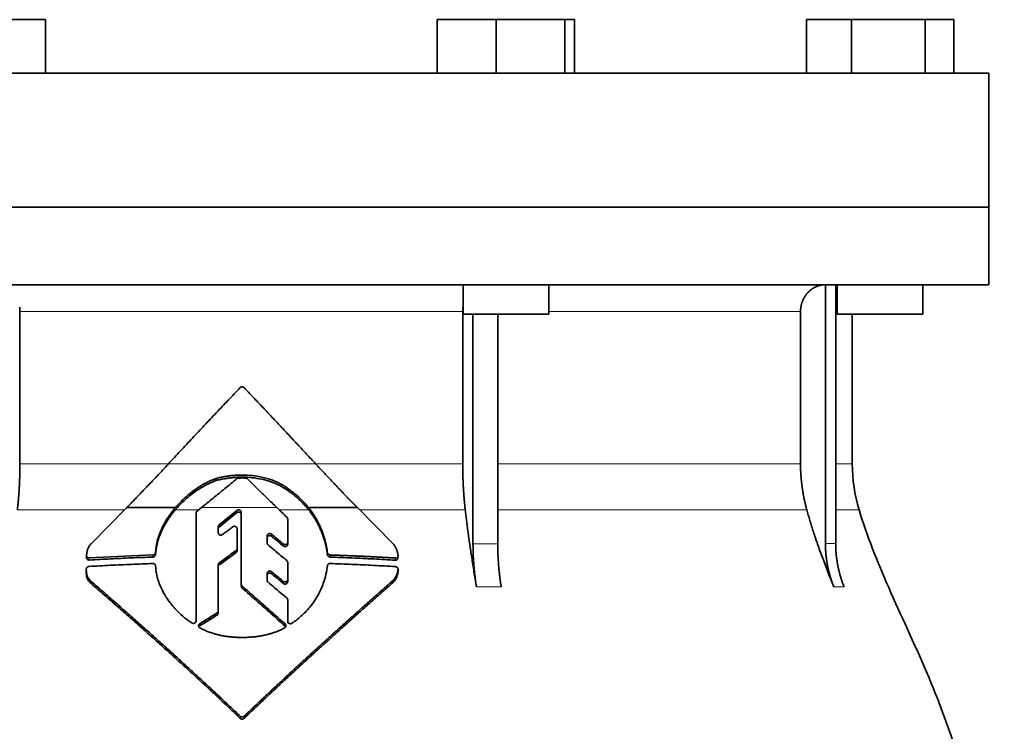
# Model space of a CAD drawing. Header units: millimetres. Extents: x 418 to 1293, y -1211 to 1672.
# Tile 26 of 26: x 1018 to 1202, y 1038 to 1171. Entities that reach past the tile are written whole.
import ezdxf

# ---------------------------------------------------------------- set-up
doc = ezdxf.new("R2010")
doc.units = ezdxf.units.MM
doc.layers.add('VSI344-454_FLANG', color=7, linetype='Continuous')
doc.layers.add('VSI344-454_TESTA', color=7, linetype='Continuous')

# ---------------------------------------------------------------- blocks, each defined once
blk = doc.blocks.new('SE3')
at = {"layer": 'VSI344-454_FLANG', "color": 7, "linetype": 'Continuous', "lineweight": 35}
for p, q in [((1011.9, 1171.27), (1022.89, 1171.27)), ((1022.89, 1171.27), (1022.89, 1161.27)), ((1096.02, 1171.27), (1096.02, 1161.27)), ((1096.02, 1171.27), (1107.01, 1171.27)), ((1107.01, 1171.27), (1107.01, 1161.27)), ((1107.01, 1171.27), (1119.81, 1171.27)), ((1119.81, 1171.27), (1119.81, 1161.27)), ((1119.81, 1171.27), (1121.62, 1171.27)), ((1121.62, 1171.27), (1121.62, 1161.27)), ((1164.9, 1171.27), (1164.9, 1161.27)), ((1164.9, 1171.27), (1173.33, 1171.27)), ((1173.33, 1171.27), (1173.33, 1161.27)), ((1173.33, 1171.27), (1187.07, 1171.27)), ((1187.07, 1171.27), (1187.07, 1161.27)), ((1187.07, 1171.27), (1192.37, 1171.27)), ((1192.37, 1171.27), (1192.37, 1161.27)), ((916.95, 1161.27), (1198.9, 1161.27)), ((1198.9, 1161.27), (1198.9, 1136.27)), ((1198.9, 1136.27), (916.95, 1136.27))]:
    blk.add_line(p, q, dxfattribs=at)
at = {"layer": 'VSI344-454_TESTA', "color": 7, "linetype": 'Continuous', "lineweight": 35}
for p, q in [((916.95, 1136.27), (1198.9, 1136.27)), ((1198.9, 1121.77), (1198.9, 1136.27)), ((1198.9, 1121.77), (916.95, 1121.77)), ((1100.82, 1121.77), (1100.82, 1116.27)), ((1116.82, 1116.27), (1116.82, 1121.77)), ((1168.44, 1121.77), (1168.44, 1073.42)), ((1170.35, 1121.77), (1170.35, 1073.42)), ((1170.63, 1121.77), (1170.63, 1116.27)), ((1186.63, 1116.27), (1186.63, 1121.77)), ((1018.15, 1116.77), (1018.15, 1088.33)), ((1100.76, 1116.77), (1100.76, 1088.33)), ((1100.82, 1116.27), (1116.82, 1116.27)), ((1102.68, 1116.27), (1102.68, 1073.42)), ((1107.3, 1116.27), (1107.3, 1073.42)), ((1163.79, 1116.77), (1163.79, 1088.33)), ((1170.63, 1116.27), (1186.63, 1116.27)), ((1173.45, 1088.33), (1173.45, 1116.27)), ((1054.76, 1085.21), (1054.76, 1085.61)), ((1068.22, 1083.28), (1068.22, 1083.67)), ((1031.42, 1073.42), (1038.07, 1080.15)), ((1038.07, 1080.15), (1047.16, 1080.15)), ((1051.02, 1058.99), (1051.02, 1079.12)), ((1051.2, 1079.5), (1052.01, 1080.15)), ((1058.63, 1079.61), (1055.32, 1076.92)), ((1055.32, 1076.53), (1058.63, 1079.22)), ((1059.45, 1065.86), (1059.45, 1079.25)), ((1071.99, 1080.15), (1081.11, 1080.15)), ((1081.11, 1080.15), (1087.78, 1073.39)), ((1055.15, 1076.56), (1055.15, 1075.49)), ((1068.11, 1078.01), (1068.11, 1073.72)), ((1058.67, 1076.19), (1058.67, 1072.51)), ((1064.27, 1074.85), (1064.27, 1073.53)), ((1068.11, 1073.72), (1068.11, 1073.33)), ((1030.57, 1071.2), (1030.57, 1070.8)), ((1042.97, 1071.31), (1031.07, 1070.77)), ((1043.5, 1072.2), (1043.47, 1071.77)), ((1043.47, 1071.38), (1043.5, 1071.81)), ((1043.47, 1071.77), (1043.47, 1071.38)), ((1043.5, 1071.81), (1043.5, 1072.2)), ((1058.67, 1072.51), (1058.67, 1072.12)), ((1075.53, 1071.74), (1075.53, 1071.34)), ((1043.47, 1069.28), (1043.5, 1068.86)), ((1055.15, 1069.46), (1055.15, 1060.87)), ((1068.11, 1069.92), (1068.11, 1066.72)), ((1030.53, 1068.67), (1030.53, 1068.26)), ((1064.27, 1067.86), (1064.27, 1066.57)), ((1088.69, 1068.25), (1088.69, 1068.66)), ((1031.45, 1065.97), (1031.45, 1066.37)), ((1059.45, 1065.86), (1059.45, 1065.46)), ((1068.11, 1066.72), (1068.11, 1066.32)), ((1087.78, 1066.17), (1087.78, 1066.57)), ((1068.11, 1062.94), (1068.11, 1058.94)), ((1068.11, 1062.94), (1068.11, 1062.55)), ((1068.11, 1058.94), (1068.11, 1062.55)), ((1055.15, 1060.87), (1055.15, 1060.47)), ((1068.11, 1058.55), (1068.11, 1058.94))]:
    blk.add_line(p, q, dxfattribs=at)
at = {"layer": 'VSI344-454_TESTA', "color": 4, "linetype": 'Continuous', "lineweight": 9}
for p, q in [((1100.76, 1116.77), (1018.15, 1116.77)), ((1163.79, 1116.77), (1116.82, 1116.77)), ((1170.37, 1116.77), (1170.63, 1116.77)), ((1018.15, 1088.33), (1045.82, 1088.33)), ((1045.87, 1088.33), (1073.31, 1088.33)), ((1100.76, 1088.33), (1073.51, 1088.33)), ((1163.79, 1088.33), (1107.31, 1088.33)), ((1173.45, 1088.33), (1170.38, 1088.33)), ((1017.67, 1079.72), (1037.64, 1079.72)), ((1047.12, 1079.72), (1051.48, 1079.72)), ((1066.09, 1080.15), (1052.01, 1080.15)), ((1058.63, 1079.22), (1058.63, 1079.61)), ((1066.54, 1079.72), (1072.02, 1079.72)), ((1081.53, 1079.72), (1101.24, 1079.72)), ((1107.33, 1079.72), (1164.96, 1079.72)), ((1170.38, 1079.72), (1174.72, 1079.72)), ((1055.32, 1076.53), (1055.32, 1076.92)), ((1065.1, 1074.81), (1065.1, 1075.2)), ((1067.28, 1073.38), (1067.28, 1072.99)), ((1102.68, 1073.42), (1107.3, 1073.42)), ((1042.97, 1071.31), (1042.97, 1070.92)), ((1058.48, 1072.14), (1058.48, 1071.75)), ((1076.02, 1071.31), (1076.02, 1070.91)), ((1031.07, 1070.77), (1031.07, 1070.37)), ((1055.34, 1069.44), (1055.34, 1069.83)), ((1088.19, 1070.74), (1088.19, 1070.34)), ((1065.1, 1067.81), (1065.1, 1068.2)), ((1088.69, 1068.61), (1088.69, 1068.2)), ((1059.61, 1065.52), (1059.61, 1065.13)), ((1067.28, 1066.38), (1067.28, 1065.99)), ((1103.33, 1065.36), (1107.95, 1065.36)), ((1170, 1065.36), (1171.92, 1065.36)), ((1054.92, 1060.48), (1054.92, 1060.09)), ((1051.71, 1058.08), (1051.71, 1058.47)), ((1067.61, 1058.03), (1067.61, 1058.43)), ((1059.25, 1041.19), (1059.25, 1040.8)), ((1059.97, 1041.19), (1059.97, 1040.8))]:
    blk.add_line(p, q, dxfattribs=at)
at = {"layer": 'VSI344-454_TESTA', "color": 7, "linetype": 'Continuous', "lineweight": 35}
blk.add_arc((1203.45, 1088.33), 30, 180, 196.6836, dxfattribs=at)
for points, degree, knots in [([(1168.43, 1121.77), (1167.9, 1121.77), (1167.39, 1121.64), (1166.93, 1121.53), (1166.49, 1121.31), (1165.95, 1121.04), (1165.49, 1120.64), (1165.27, 1120.44), (1165.07, 1120.22), (1164.77, 1119.88), (1164.54, 1119.48), (1164.29, 1119.08), (1164.13, 1118.63), (1163.79, 1117.73), (1163.79, 1116.77)], 2, [0, 0, 0, 0.125, 0.125, 0.25, 0.25, 0.416667, 0.416667, 0.5, 0.5, 0.625, 0.625, 0.75, 0.75, 1, 1, 1]), ([(1045.87, 1088.33), (1046.24, 1088.73), (1046.98, 1089.53), (1048.1, 1090.73), (1049.21, 1091.92), (1050.32, 1093.12), (1051.44, 1094.31), (1052.55, 1095.49), (1053.67, 1096.68), (1054.78, 1097.86), (1055.9, 1099.04), (1057.02, 1100.22), (1058.14, 1101.39), (1058.88, 1102.17), (1059.25, 1102.56)], 3, [0, 0, 0, 0, 0.083932, 0.167742, 0.251436, 0.335015, 0.418484, 0.501846, 0.585106, 0.668267, 0.751334, 0.834309, 0.917196, 1, 1, 1, 1]), ([(1059.97, 1102.56), (1059.95, 1102.58), (1059.92, 1102.61), (1059.86, 1102.65), (1059.8, 1102.68), (1059.74, 1102.7), (1059.68, 1102.71), (1059.57, 1102.72), (1059.41, 1102.69), (1059.31, 1102.6), (1059.25, 1102.56)], 3, [0, 0, 0, 0, 0.086928, 0.170567, 0.252477, 0.334316, 0.417747, 0.50434, 0.751875, 1, 1, 1, 1]), ([(1017.67, 1079.72), (1017.91, 1081.81), (1018.03, 1083.98), (1018.15, 1086.15), (1018.15, 1088.33)], 2, [0, 0, 0, 0.5, 0.5, 1, 1, 1]), ([(1038.07, 1080.15), (1038.26, 1080.34), (1038.63, 1080.72), (1039.19, 1081.29), (1039.75, 1081.87), (1040.31, 1082.45), (1040.87, 1083.03), (1041.42, 1083.61), (1041.98, 1084.19), (1042.54, 1084.78), (1043.1, 1085.36), (1043.65, 1085.95), (1044.21, 1086.54), (1044.76, 1087.14), (1045.32, 1087.73), (1045.69, 1088.13), (1045.87, 1088.33)], 3, [0, 0, 0, 0, 0.070866, 0.141776, 0.212742, 0.283772, 0.354879, 0.426073, 0.497363, 0.568762, 0.640279, 0.711924, 0.783709, 0.855643, 0.927737, 1, 1, 1, 1]), ([(1073.31, 1088.33), (1075.24, 1086.24), (1077.21, 1084.17), (1078.26, 1083.07), (1079.31, 1081.99), (1080.21, 1081.06), (1081.11, 1080.15)], 2, [0, 0, 0, 0.5, 0.5, 0.75, 0.75, 1, 1, 1]), ([(1100.76, 1088.33), (1100.76, 1086.15), (1100.88, 1083.98), (1101, 1081.81), (1101.24, 1079.72)], 2, [0, 0, 0, 0.5, 0.5, 1, 1, 1]), ([(1163.79, 1088.33), (1163.79, 1086.15), (1164.09, 1083.98), (1164.38, 1081.81), (1164.96, 1079.72)], 2, [0, 0, 0, 0.5, 0.5, 1, 1, 1]), ([(1068.22, 1083.67), (1068.13, 1083.73), (1067.96, 1083.86), (1067.7, 1084.03), (1067.45, 1084.19), (1067.22, 1084.33), (1067, 1084.45), (1066.79, 1084.57), (1066.6, 1084.67), (1066.42, 1084.76), (1066.26, 1084.84), (1066.11, 1084.91), (1065.98, 1084.97), (1065.86, 1085.02), (1065.76, 1085.06), (1065.34, 1085.24), (1064.58, 1085.51), (1063.49, 1085.81), (1062.17, 1086.07), (1060.58, 1086.24), (1059.09, 1086.24), (1057.96, 1086.16), (1057.17, 1086.08), (1056.38, 1085.96), (1055.57, 1085.81), (1055.03, 1085.68), (1054.76, 1085.61)], 3, [0, 0, 0, 0, 0.023408, 0.045495, 0.066267, 0.08573, 0.103886, 0.120734, 0.136272, 0.150498, 0.163408, 0.175, 0.185269, 0.194211, 0.201824, 0.208105, 0.293106, 0.373501, 0.449142, 0.581205, 0.713645, 0.768118, 0.824122, 0.881537, 0.94022, 1, 1, 1, 1]), ([(1054.76, 1085.21), (1054.89, 1085.25), (1055.16, 1085.32), (1055.57, 1085.41), (1055.97, 1085.49), (1056.37, 1085.56), (1056.77, 1085.62), (1057.16, 1085.68), (1057.55, 1085.73), (1057.93, 1085.76), (1058.32, 1085.79), (1059.19, 1085.85), (1060.56, 1085.85), (1062.34, 1085.66), (1064.06, 1085.29), (1065.21, 1084.9), (1065.94, 1084.59), (1066.25, 1084.45), (1066.64, 1084.26), (1067.11, 1084), (1067.65, 1083.68), (1068.02, 1083.42), (1068.22, 1083.28)], 3, [0, 0, 0, 0, 0.029757, 0.05927, 0.088516, 0.117473, 0.146121, 0.174442, 0.202419, 0.230037, 0.257282, 0.284141, 0.417137, 0.549667, 0.665704, 0.792387, 0.80977, 0.834087, 0.865297, 0.903358, 0.94825, 1, 1, 1, 1]), ([(1047.12, 1079.72), (1047.2, 1079.81), (1047.36, 1079.99), (1047.6, 1080.27), (1047.86, 1080.54), (1048.13, 1080.82), (1048.41, 1081.1), (1048.87, 1081.55), (1049.57, 1082.17), (1050.34, 1082.78), (1051.02, 1083.27), (1051.55, 1083.62), (1052.11, 1083.96), (1052.65, 1084.27), (1053.18, 1084.55), (1053.74, 1084.81), (1054.26, 1085.03), (1054.6, 1085.16), (1054.76, 1085.21)], 3, [0, 0, 0, 0, 0.037855, 0.076773, 0.116748, 0.157769, 0.199823, 0.242894, 0.35986, 0.496772, 0.548405, 0.624866, 0.698333, 0.752768, 0.822415, 0.886767, 0.945925, 1, 1, 1, 1]), ([(1054.76, 1085.61), (1054.65, 1085.57), (1054.44, 1085.49), (1054.1, 1085.36), (1053.75, 1085.21), (1053.39, 1085.04), (1053.01, 1084.85), (1052.6, 1084.63), (1052.12, 1084.36), (1051.57, 1084.03), (1051.04, 1083.67), (1050.36, 1083.18), (1049.6, 1082.58), (1048.8, 1081.87), (1048.16, 1081.25), (1047.64, 1080.7), (1047.31, 1080.33), (1047.16, 1080.15)], 3, [0, 0, 0, 0, 0.035469, 0.073247, 0.113368, 0.155868, 0.200777, 0.248126, 0.301729, 0.376079, 0.45126, 0.504147, 0.640653, 0.757772, 0.842597, 0.92337, 1, 1, 1, 1]), ([(1060.6, 1085.54), (1060.59, 1085.55), (1060.55, 1085.58), (1060.5, 1085.62), (1060.43, 1085.65), (1060.35, 1085.68), (1060.28, 1085.68), (1060.25, 1085.68)], 3, [0, 0, 0, 0, 0.168351, 0.334942, 0.502689, 0.751512, 1, 1, 1, 1]), ([(1071.99, 1080.15), (1071.91, 1080.25), (1071.75, 1080.45), (1071.49, 1080.76), (1071.21, 1081.06), (1070.92, 1081.37), (1070.61, 1081.68), (1070.26, 1082.02), (1069.85, 1082.4), (1069.36, 1082.81), (1068.81, 1083.24), (1068.42, 1083.52), (1068.22, 1083.67)], 3, [0, 0, 0, 0, 0.075287, 0.152725, 0.232371, 0.314287, 0.398538, 0.485197, 0.598878, 0.722311, 0.855869, 1, 1, 1, 1]), ([(1068.22, 1083.28), (1068.34, 1083.19), (1068.57, 1083.03), (1068.91, 1082.77), (1069.23, 1082.53), (1069.52, 1082.28), (1069.8, 1082.04), (1070.06, 1081.81), (1070.4, 1081.5), (1070.79, 1081.12), (1071.24, 1080.65), (1071.65, 1080.18), (1071.9, 1079.87), (1072.02, 1079.72)], 3, [0, 0, 0, 0, 0.08388, 0.164148, 0.240901, 0.314226, 0.384201, 0.450897, 0.514375, 0.643667, 0.767551, 0.88626, 1, 1, 1, 1]), ([(1047.16, 1080.15), (1047.06, 1080.04), (1046.87, 1079.81), (1046.6, 1079.47), (1046.34, 1079.13), (1046.09, 1078.78), (1045.86, 1078.44), (1045.63, 1078.1), (1045.42, 1077.76), (1045.22, 1077.42), (1045.04, 1077.08), (1044.86, 1076.75), (1044.65, 1076.33), (1044.42, 1075.82), (1044.18, 1075.22), (1043.97, 1074.61), (1043.8, 1074.01), (1043.66, 1073.41), (1043.55, 1072.8), (1043.51, 1072.4), (1043.49, 1072.2)], 3, [0, 0, 0, 0, 0.048918, 0.097127, 0.144611, 0.191357, 0.237355, 0.282595, 0.327071, 0.370778, 0.413715, 0.455879, 0.497274, 0.57131, 0.644563, 0.717042, 0.788771, 0.859795, 0.930177, 1, 1, 1, 1]), ([(1043.49, 1071.81), (1043.5, 1071.91), (1043.52, 1072.11), (1043.56, 1072.41), (1043.61, 1072.71), (1043.66, 1073.01), (1043.73, 1073.31), (1043.8, 1073.61), (1043.88, 1073.91), (1043.98, 1074.22), (1044.07, 1074.52), (1044.18, 1074.82), (1044.3, 1075.12), (1044.42, 1075.42), (1044.55, 1075.72), (1044.74, 1076.13), (1045, 1076.63), (1045.34, 1077.25), (1045.73, 1077.86), (1046.15, 1078.48), (1046.62, 1079.11), (1046.95, 1079.51), (1047.12, 1079.72)], 3, [0, 0, 0, 0, 0.035015, 0.070162, 0.105454, 0.140901, 0.176515, 0.212303, 0.248274, 0.284432, 0.320783, 0.357331, 0.394079, 0.431028, 0.468179, 0.50553, 0.581583, 0.660209, 0.741403, 0.825137, 0.911361, 1, 1, 1, 1]), ([(1051.2, 1079.5), (1051.18, 1079.48), (1051.14, 1079.45), (1051.1, 1079.39), (1051.06, 1079.32), (1051.02, 1079.23), (1051.02, 1079.16), (1051.02, 1079.12)], 3, [0, 0, 0, 0, 0.16747, 0.33309, 0.500577, 0.750185, 1, 1, 1, 1]), ([(1058.63, 1079.61), (1058.65, 1079.63), (1058.69, 1079.66), (1058.77, 1079.7), (1058.89, 1079.73), (1059.03, 1079.73), (1059.17, 1079.69), (1059.29, 1079.61), (1059.38, 1079.51), (1059.43, 1079.41), (1059.45, 1079.32), (1059.45, 1079.27), (1059.45, 1079.25)], 3, [0, 0, 0, 0, 0.062353, 0.125158, 0.24996, 0.374797, 0.499677, 0.624614, 0.749589, 0.874588, 0.937494, 1, 1, 1, 1]), ([(1059.45, 1078.86), (1059.45, 1078.88), (1059.45, 1078.93), (1059.44, 1079), (1059.41, 1079.06), (1059.38, 1079.12), (1059.33, 1079.17), (1059.27, 1079.24), (1059.17, 1079.3), (1059.03, 1079.34), (1058.91, 1079.34), (1058.82, 1079.32), (1058.75, 1079.3), (1058.69, 1079.27), (1058.65, 1079.24), (1058.63, 1079.22)], 3, [0, 0, 0, 0, 0.063438, 0.125521, 0.187559, 0.250864, 0.313208, 0.376176, 0.500934, 0.625151, 0.749523, 0.811779, 0.874544, 0.937503, 1, 1, 1, 1]), ([(1068.11, 1078.01), (1068.11, 1078.04), (1068.11, 1078.08), (1068.09, 1078.14), (1068.07, 1078.21), (1068.03, 1078.28), (1067.98, 1078.33), (1067.96, 1078.36)], 3, [0, 0, 0, 0, 0.167837, 0.334108, 0.5018, 0.750897, 1, 1, 1, 1]), ([(1075.53, 1071.74), (1075.51, 1071.87), (1075.48, 1072.12), (1075.41, 1072.51), (1075.34, 1072.9), (1075.27, 1073.28), (1075.18, 1073.66), (1075.08, 1074.04), (1074.98, 1074.42), (1074.86, 1074.79), (1074.74, 1075.16), (1074.61, 1075.53), (1074.47, 1075.9), (1074.28, 1076.36), (1074.03, 1076.92), (1073.7, 1077.57), (1073.33, 1078.23), (1072.93, 1078.88), (1072.48, 1079.52), (1072.16, 1079.94), (1071.99, 1080.15)], 3, [0, 0, 0, 0, 0.0436, 0.087048, 0.130354, 0.173526, 0.216573, 0.259505, 0.302334, 0.345068, 0.38772, 0.4303, 0.472822, 0.515297, 0.592533, 0.671051, 0.750942, 0.832313, 0.915286, 1, 1, 1, 1]), ([(1072.02, 1079.72), (1072.11, 1079.61), (1072.27, 1079.41), (1072.5, 1079.09), (1072.73, 1078.77), (1072.94, 1078.45), (1073.15, 1078.13), (1073.34, 1077.81), (1073.53, 1077.48), (1073.71, 1077.16), (1073.87, 1076.83), (1074.03, 1076.51), (1074.18, 1076.18), (1074.38, 1075.73), (1074.62, 1075.13), (1074.87, 1074.39), (1075.09, 1073.64), (1075.27, 1072.88), (1075.42, 1072.11), (1075.49, 1071.6), (1075.53, 1071.34)], 3, [0, 0, 0, 0, 0.042406, 0.08437, 0.12591, 0.167045, 0.20779, 0.248161, 0.288171, 0.327836, 0.367166, 0.406174, 0.444871, 0.483267, 0.568665, 0.654234, 0.74007, 0.826258, 0.912877, 1, 1, 1, 1]), ([(1103.33, 1065.36), (1103.25, 1065.84), (1103.09, 1066.78), (1102.87, 1068.17), (1102.65, 1069.52), (1102.45, 1070.83), (1102.26, 1072.09), (1102.08, 1073.3), (1101.91, 1074.48), (1101.76, 1075.61), (1101.61, 1076.69), (1101.48, 1077.74), (1101.36, 1078.74), (1101.28, 1079.4), (1101.24, 1079.72)], 3, [0, 0, 0, 0, 0.102223, 0.200825, 0.295866, 0.387407, 0.475505, 0.560214, 0.641586, 0.719671, 0.794515, 0.866159, 0.934642, 1, 1, 1, 1]), ([(1170, 1065.36), (1169.81, 1065.84), (1169.43, 1066.78), (1168.88, 1068.17), (1168.36, 1069.52), (1167.87, 1070.83), (1167.41, 1072.09), (1166.98, 1073.3), (1166.58, 1074.48), (1166.2, 1075.61), (1165.85, 1076.69), (1165.53, 1077.74), (1165.24, 1078.74), (1165.05, 1079.4), (1164.96, 1079.72)], 3, [0, 0, 0, 0, 0.102223, 0.200825, 0.295867, 0.387408, 0.475506, 0.560215, 0.641587, 0.719672, 0.794515, 0.866159, 0.934642, 1, 1, 1, 1]), ([(1174.72, 1079.72), (1176.18, 1074.85), (1180.13, 1065.01), (1187.4, 1049.85), (1193.58, 1033.5), (1197.33, 1016.97), (1199.55, 1000.83), (1200.8, 984.86), (1201.46, 968.97), (1201.67, 955.2), (1201.81, 946.65), (1201.81, 943.3)], 3, [0, 0, 0, 0, 0.117079, 0.240569, 0.360617, 0.476421, 0.590288, 0.703407, 0.816259, 0.929029, 1, 1, 1, 1]), ([(1055.15, 1076.56), (1055.15, 1076.58), (1055.15, 1076.63), (1055.17, 1076.69), (1055.2, 1076.77), (1055.24, 1076.85), (1055.3, 1076.9), (1055.32, 1076.92)], 3, [0, 0, 0, 0, 0.167832, 0.333794, 0.501453, 0.750788, 1, 1, 1, 1]), ([(1055.32, 1076.53), (1055.31, 1076.51), (1055.27, 1076.48), (1055.23, 1076.43), (1055.19, 1076.36), (1055.15, 1076.27), (1055.15, 1076.2), (1055.15, 1076.17)], 3, [0, 0, 0, 0, 0.166832, 0.332012, 0.499081, 0.749367, 1, 1, 1, 1]), ([(1058.67, 1076.19), (1058.67, 1076.22), (1058.67, 1076.26), (1058.65, 1076.35), (1058.6, 1076.45), (1058.51, 1076.55), (1058.39, 1076.63), (1058.26, 1076.67), (1058.12, 1076.67), (1058, 1076.64), (1057.92, 1076.6), (1057.88, 1076.58), (1057.86, 1076.56)], 3, [0, 0, 0, 0, 0.062709, 0.125843, 0.25116, 0.376322, 0.501352, 0.626278, 0.751007, 0.875429, 0.937895, 1, 1, 1, 1]), ([(1055.96, 1075.13), (1055.92, 1075.1), (1055.84, 1075.05), (1055.66, 1075.01), (1055.42, 1075.05), (1055.24, 1075.2), (1055.16, 1075.36), (1055.15, 1075.45), (1055.15, 1075.49)], 3, [0, 0, 0, 0, 0.124721, 0.24865, 0.50038, 0.748839, 0.874692, 1, 1, 1, 1]), ([(1064.27, 1074.85), (1064.27, 1074.87), (1064.27, 1074.92), (1064.29, 1074.98), (1064.31, 1075.05), (1064.36, 1075.13), (1064.44, 1075.21), (1064.56, 1075.28), (1064.7, 1075.32), (1064.85, 1075.32), (1064.99, 1075.28), (1065.06, 1075.23), (1065.1, 1075.2)], 3, [0, 0, 0, 0, 0.062966, 0.124796, 0.186784, 0.250209, 0.375117, 0.49931, 0.626183, 0.752696, 0.875851, 1, 1, 1, 1]), ([(1065.1, 1074.81), (1065.06, 1074.84), (1064.99, 1074.89), (1064.85, 1074.93), (1064.7, 1074.93), (1064.56, 1074.9), (1064.44, 1074.82), (1064.35, 1074.72), (1064.28, 1074.6), (1064.28, 1074.51), (1064.27, 1074.46)], 3, [0, 0, 0, 0, 0.123418, 0.247219, 0.371562, 0.496484, 0.622082, 0.748008, 0.873941, 1, 1, 1, 1]), ([(1030.57, 1071.25), (1030.58, 1071.34), (1030.6, 1071.51), (1030.64, 1071.77), (1030.69, 1072.01), (1030.75, 1072.24), (1030.83, 1072.47), (1030.93, 1072.72), (1031.07, 1072.98), (1031.23, 1073.22), (1031.36, 1073.36), (1031.42, 1073.42)], 3, [0, 0, 0, 0, 0.117532, 0.229212, 0.33436, 0.43261, 0.523843, 0.650327, 0.771212, 0.88734, 1, 1, 1, 1]), ([(1064.44, 1073.18), (1064.43, 1073.19), (1064.39, 1073.22), (1064.35, 1073.27), (1064.31, 1073.34), (1064.28, 1073.43), (1064.27, 1073.5), (1064.27, 1073.53)], 3, [0, 0, 0, 0, 0.164207, 0.326866, 0.491238, 0.745542, 1, 1, 1, 1]), ([(1067.28, 1073.38), (1067.3, 1073.36), (1067.33, 1073.33), (1067.4, 1073.3), (1067.46, 1073.28), (1067.56, 1073.26), (1067.68, 1073.25), (1067.82, 1073.29), (1067.94, 1073.36), (1068.03, 1073.46), (1068.1, 1073.58), (1068.1, 1073.67), (1068.11, 1073.72)], 3, [0, 0, 0, 0, 0.063279, 0.124964, 0.186389, 0.248902, 0.37582, 0.50344, 0.627237, 0.751955, 0.876448, 1, 1, 1, 1]), ([(1068.11, 1073.33), (1068.11, 1073.3), (1068.1, 1073.26), (1068.09, 1073.19), (1068.06, 1073.13), (1068.02, 1073.05), (1067.94, 1072.97), (1067.82, 1072.9), (1067.68, 1072.86), (1067.53, 1072.87), (1067.39, 1072.9), (1067.32, 1072.96), (1067.28, 1072.99)], 3, [0, 0, 0, 0, 0.063537, 0.125825, 0.188182, 0.251924, 0.377776, 0.503386, 0.628653, 0.753807, 0.876773, 1, 1, 1, 1]), ([(1087.78, 1073.39), (1087.82, 1073.35), (1087.9, 1073.25), (1088.01, 1073.09), (1088.12, 1072.93), (1088.21, 1072.76), (1088.3, 1072.59), (1088.39, 1072.41), (1088.46, 1072.22), (1088.52, 1072.03), (1088.58, 1071.84), (1088.62, 1071.64), (1088.66, 1071.43), (1088.67, 1071.29), (1088.69, 1071.23)], 3, [0, 0, 0, 0, 0.077144, 0.155351, 0.234641, 0.315035, 0.39655, 0.479206, 0.563019, 0.648006, 0.734183, 0.821564, 0.910165, 1, 1, 1, 1]), ([(1103.33, 1065.36), (1103.01, 1067.26), (1102.85, 1069.3), (1102.68, 1071.34), (1102.68, 1073.41)], 2, [0, 0, 0, 0.500132, 0.500132, 1, 1, 1]), ([(1107.3, 1073.41), (1107.3, 1071.34), (1107.47, 1069.3), (1107.63, 1067.26), (1107.95, 1065.36)], 2, [0, 0, 0, 0.499849, 0.499849, 1, 1, 1]), ([(1170, 1065.36), (1169.23, 1067.26), (1168.83, 1069.3), (1168.44, 1071.34), (1168.44, 1073.41)], 2, [0, 0, 0, 0.500133, 0.500133, 1, 1, 1]), ([(1170.35, 1073.41), (1170.35, 1071.34), (1170.75, 1069.3), (1171.14, 1067.26), (1171.92, 1065.36)], 2, [0, 0, 0, 0.499868, 0.499868, 1, 1, 1]), ([(1030.57, 1071.25), (1030.57, 1071.22), (1030.57, 1071.18), (1030.58, 1071.12), (1030.59, 1071.06), (1030.62, 1071), (1030.65, 1070.95), (1030.71, 1070.88), (1030.8, 1070.82), (1030.93, 1070.77), (1031.02, 1070.77), (1031.07, 1070.77)], 3, [0, 0, 0, 0, 0.084422, 0.165946, 0.246194, 0.32687, 0.409652, 0.496096, 0.666594, 0.830213, 1, 1, 1, 1]), ([(1042.97, 1071.31), (1043, 1071.32), (1043.05, 1071.32), (1043.12, 1071.34), (1043.19, 1071.37), (1043.26, 1071.41), (1043.34, 1071.48), (1043.44, 1071.6), (1043.46, 1071.71), (1043.47, 1071.77)], 3, [0, 0, 0, 0, 0.103611, 0.203327, 0.301591, 0.400957, 0.503894, 0.751518, 1, 1, 1, 1]), ([(1043.47, 1071.38), (1043.47, 1071.36), (1043.46, 1071.32), (1043.45, 1071.26), (1043.42, 1071.2), (1043.38, 1071.13), (1043.32, 1071.06), (1043.24, 1071), (1043.16, 1070.96), (1043.06, 1070.93), (1043, 1070.92), (1042.97, 1070.92)], 3, [0, 0, 0, 0, 0.083986, 0.167509, 0.251959, 0.376203, 0.500583, 0.624697, 0.748972, 0.874639, 1, 1, 1, 1]), ([(1058.48, 1072.14), (1058.49, 1072.15), (1058.52, 1072.18), (1058.56, 1072.21), (1058.59, 1072.26), (1058.63, 1072.32), (1058.66, 1072.4), (1058.67, 1072.48), (1058.67, 1072.51)], 3, [0, 0, 0, 0, 0.125329, 0.249125, 0.373003, 0.498576, 0.74923, 1, 1, 1, 1]), ([(1058.67, 1072.12), (1058.67, 1072.1), (1058.67, 1072.07), (1058.66, 1072.01), (1058.64, 1071.96), (1058.61, 1071.9), (1058.56, 1071.82), (1058.51, 1071.77), (1058.48, 1071.75)], 3, [0, 0, 0, 0, 0.126081, 0.250535, 0.374982, 0.501043, 0.750644, 1, 1, 1, 1]), ([(1075.53, 1071.74), (1075.53, 1071.71), (1075.54, 1071.67), (1075.56, 1071.6), (1075.59, 1071.54), (1075.64, 1071.48), (1075.71, 1071.41), (1075.84, 1071.33), (1075.96, 1071.31), (1076.02, 1071.31)], 3, [0, 0, 0, 0, 0.102907, 0.202298, 0.30042, 0.399604, 0.502115, 0.750474, 1, 1, 1, 1]), ([(1076.02, 1070.91), (1076, 1070.91), (1075.96, 1070.92), (1075.9, 1070.93), (1075.84, 1070.95), (1075.76, 1070.98), (1075.69, 1071.04), (1075.63, 1071.1), (1075.58, 1071.18), (1075.54, 1071.26), (1075.53, 1071.31), (1075.53, 1071.34)], 3, [0, 0, 0, 0, 0.083096, 0.165679, 0.248967, 0.373031, 0.497322, 0.622251, 0.747045, 0.873668, 1, 1, 1, 1]), ([(1088.19, 1070.74), (1088.21, 1070.74), (1088.26, 1070.74), (1088.33, 1070.75), (1088.4, 1070.77), (1088.46, 1070.79), (1088.51, 1070.83), (1088.58, 1070.89), (1088.65, 1070.97), (1088.69, 1071.1), (1088.69, 1071.18), (1088.69, 1071.23)], 3, [0, 0, 0, 0, 0.086868, 0.170562, 0.252673, 0.334884, 0.418871, 0.50621, 0.674735, 0.834793, 1, 1, 1, 1]), ([(1031.03, 1069.16), (1031.01, 1069.16), (1030.96, 1069.16), (1030.9, 1069.14), (1030.82, 1069.11), (1030.75, 1069.07), (1030.67, 1069.01), (1030.61, 1068.93), (1030.56, 1068.85), (1030.54, 1068.76), (1030.53, 1068.7), (1030.53, 1068.67)], 3, [0, 0, 0, 0, 0.08625, 0.171682, 0.257868, 0.382817, 0.507255, 0.630143, 0.752988, 0.876537, 1, 1, 1, 1]), ([(1031.07, 1070.37), (1031.05, 1070.37), (1031, 1070.36), (1030.93, 1070.37), (1030.86, 1070.4), (1030.78, 1070.43), (1030.7, 1070.49), (1030.64, 1070.57), (1030.59, 1070.65), (1030.57, 1070.75), (1030.57, 1070.81), (1030.57, 1070.84)], 3, [0, 0, 0, 0, 0.084206, 0.168048, 0.253091, 0.378633, 0.504756, 0.630047, 0.753956, 0.877659, 1, 1, 1, 1]), ([(1043.47, 1069.29), (1043.47, 1069.3), (1043.46, 1069.34), (1043.45, 1069.4), (1043.42, 1069.46), (1043.38, 1069.53), (1043.31, 1069.6), (1043.24, 1069.65), (1043.16, 1069.68), (1043.06, 1069.71), (1043, 1069.71), (1042.97, 1069.71)], 3, [0, 0, 0, 0, 0.083676, 0.167034, 0.251419, 0.376349, 0.501804, 0.626849, 0.751332, 0.876067, 1, 1, 1, 1]), ([(1055.15, 1069.46), (1055.15, 1069.48), (1055.15, 1069.51), (1055.16, 1069.57), (1055.17, 1069.62), (1055.2, 1069.68), (1055.25, 1069.76), (1055.31, 1069.81), (1055.34, 1069.83)], 3, [0, 0, 0, 0, 0.126744, 0.251719, 0.376563, 0.502917, 0.751732, 1, 1, 1, 1]), ([(1068.11, 1069.92), (1068.11, 1069.94), (1068.1, 1069.98), (1068.09, 1070.05), (1068.06, 1070.12), (1068.01, 1070.2), (1067.96, 1070.25), (1067.94, 1070.27)], 3, [0, 0, 0, 0, 0.168526, 0.335046, 0.503023, 0.75174, 1, 1, 1, 1]), ([(1068.91, 1058.56), (1069.19, 1058.76), (1069.77, 1059.17), (1070.61, 1059.87), (1071.45, 1060.67), (1072.42, 1061.75), (1073.39, 1063.1), (1074.2, 1064.61), (1074.82, 1066.14), (1075.27, 1067.67), (1075.44, 1068.78), (1075.53, 1069.32)], 3, [0, 0, 0, 0, 0.076554, 0.158421, 0.245571, 0.341174, 0.489368, 0.630596, 0.738412, 0.875199, 1, 1, 1, 1]), ([(1076.02, 1069.71), (1076, 1069.71), (1075.96, 1069.71), (1075.9, 1069.7), (1075.83, 1069.69), (1075.76, 1069.66), (1075.69, 1069.61), (1075.63, 1069.55), (1075.58, 1069.48), (1075.54, 1069.4), (1075.53, 1069.34), (1075.53, 1069.32)], 3, [0, 0, 0, 0, 0.082967, 0.165673, 0.249342, 0.373952, 0.499349, 0.624786, 0.749741, 0.875167, 1, 1, 1, 1]), ([(1088.69, 1070.82), (1088.69, 1070.8), (1088.69, 1070.76), (1088.68, 1070.69), (1088.66, 1070.62), (1088.63, 1070.54), (1088.56, 1070.47), (1088.49, 1070.41), (1088.4, 1070.36), (1088.29, 1070.34), (1088.22, 1070.34), (1088.19, 1070.34)], 3, [0, 0, 0, 0, 0.081418, 0.162667, 0.245387, 0.369019, 0.494297, 0.620472, 0.74628, 0.873568, 1, 1, 1, 1]), ([(1031.44, 1066.37), (1031.37, 1066.45), (1031.21, 1066.59), (1031, 1066.83), (1030.82, 1067.08), (1030.68, 1067.36), (1030.6, 1067.67), (1030.54, 1068.1), (1030.54, 1068.44), (1030.53, 1068.67)], 3, [0, 0, 0, 0, 0.128357, 0.246909, 0.365609, 0.495543, 0.61697, 0.739244, 1, 1, 1, 1]), ([(1030.53, 1068.26), (1030.53, 1068.04), (1030.54, 1067.72), (1030.59, 1067.29), (1030.68, 1066.97), (1030.81, 1066.68), (1031, 1066.43), (1031.21, 1066.19), (1031.36, 1066.04), (1031.44, 1065.97)], 3, [0, 0, 0, 0, 0.250714, 0.376483, 0.500876, 0.63115, 0.749361, 0.8697, 1, 1, 1, 1]), ([(1043.49, 1068.86), (1043.52, 1068.59), (1043.58, 1068.02), (1043.77, 1067.17), (1044.07, 1066.16), (1044.58, 1064.92), (1045.42, 1063.4), (1046.44, 1062.01), (1047.62, 1060.72), (1048.8, 1059.62), (1049.77, 1058.93), (1050.22, 1058.61)], 3, [0, 0, 0, 0, 0.065392, 0.135018, 0.209054, 0.31821, 0.459165, 0.624086, 0.727787, 0.872222, 1, 1, 1, 1]), ([(1064.27, 1067.86), (1064.27, 1067.89), (1064.27, 1067.93), (1064.29, 1068), (1064.32, 1068.06), (1064.36, 1068.14), (1064.44, 1068.22), (1064.57, 1068.29), (1064.71, 1068.33), (1064.85, 1068.32), (1064.99, 1068.28), (1065.07, 1068.23), (1065.1, 1068.2)], 3, [0, 0, 0, 0, 0.06381, 0.126263, 0.188678, 0.252375, 0.378548, 0.504124, 0.629235, 0.754264, 0.876896, 1, 1, 1, 1]), ([(1065.1, 1067.81), (1065.08, 1067.82), (1065.05, 1067.85), (1064.99, 1067.89), (1064.92, 1067.91), (1064.83, 1067.93), (1064.71, 1067.94), (1064.57, 1067.9), (1064.44, 1067.83), (1064.35, 1067.73), (1064.28, 1067.61), (1064.28, 1067.52), (1064.27, 1067.47)], 3, [0, 0, 0, 0, 0.062292, 0.12332, 0.184393, 0.246815, 0.370716, 0.494682, 0.620815, 0.747336, 0.873365, 1, 1, 1, 1]), ([(1088.69, 1068.61), (1088.68, 1068.53), (1088.66, 1068.39), (1088.62, 1068.17), (1088.57, 1067.95), (1088.5, 1067.72), (1088.42, 1067.5), (1088.31, 1067.26), (1088.17, 1067.02), (1088, 1066.78), (1087.85, 1066.64), (1087.78, 1066.57)], 3, [0, 0, 0, 0, 0.094258, 0.191243, 0.290639, 0.392138, 0.495456, 0.611681, 0.734498, 0.863817, 1, 1, 1, 1]), ([(1087.78, 1066.17), (1087.81, 1066.2), (1087.88, 1066.26), (1087.97, 1066.36), (1088.06, 1066.47), (1088.13, 1066.57), (1088.21, 1066.68), (1088.27, 1066.79), (1088.33, 1066.9), (1088.38, 1067), (1088.46, 1067.19), (1088.55, 1067.47), (1088.64, 1067.84), (1088.67, 1068.08), (1088.69, 1068.2)], 3, [0, 0, 0, 0, 0.061739, 0.122065, 0.181064, 0.238788, 0.295265, 0.350503, 0.404493, 0.457217, 0.508649, 0.678163, 0.842407, 1, 1, 1, 1]), ([(1088.69, 1068.61), (1088.69, 1068.63), (1088.69, 1068.67), (1088.68, 1068.73), (1088.66, 1068.81), (1088.63, 1068.89), (1088.57, 1068.97), (1088.49, 1069.04), (1088.4, 1069.09), (1088.3, 1069.13), (1088.23, 1069.14), (1088.19, 1069.14)], 3, [0, 0, 0, 0, 0.08401, 0.16737, 0.251806, 0.374676, 0.49698, 0.619813, 0.743838, 0.872043, 1, 1, 1, 1]), ([(1059.25, 1041.19), (1058.97, 1041.46), (1058.4, 1042), (1057.54, 1042.82), (1056.68, 1043.63), (1055.81, 1044.45), (1054.94, 1045.26), (1054.07, 1046.08), (1053.19, 1046.89), (1052.31, 1047.71), (1051.43, 1048.53), (1050.54, 1049.35), (1049.65, 1050.17), (1048.75, 1050.99), (1047.85, 1051.81), (1046.95, 1052.63), (1046.04, 1053.46), (1044.74, 1054.63), (1043.02, 1056.18), (1040.86, 1058.11), (1038.62, 1060.09), (1036.3, 1062.14), (1033.9, 1064.24), (1032.27, 1065.65), (1031.44, 1066.37)], 3, [0, 0, 0, 0, 0.030328, 0.060804, 0.091429, 0.122206, 0.153136, 0.184222, 0.215465, 0.246867, 0.278431, 0.310158, 0.342051, 0.374109, 0.406337, 0.438735, 0.471305, 0.504049, 0.578996, 0.657008, 0.738102, 0.822291, 0.909586, 1, 1, 1, 1]), ([(1031.44, 1065.97), (1031.86, 1065.6), (1032.69, 1064.88), (1033.93, 1063.81), (1035.15, 1062.74), (1036.34, 1061.7), (1037.52, 1060.66), (1038.68, 1059.64), (1039.81, 1058.63), (1040.93, 1057.64), (1042.03, 1056.66), (1043.11, 1055.7), (1044.17, 1054.75), (1045.4, 1053.64), (1046.82, 1052.36), (1048.41, 1050.9), (1050, 1049.45), (1051.57, 1048.01), (1053.13, 1046.56), (1054.68, 1045.12), (1056.21, 1043.68), (1057.74, 1042.24), (1058.75, 1041.28), (1059.25, 1040.8)], 3, [0, 0, 0, 0, 0.045794, 0.090818, 0.135071, 0.178557, 0.221276, 0.263229, 0.304419, 0.344848, 0.384515, 0.423425, 0.461579, 0.498978, 0.556788, 0.614039, 0.67074, 0.726903, 0.782537, 0.837653, 0.892261, 0.946373, 1, 1, 1, 1]), ([(1059.45, 1065.86), (1059.46, 1065.83), (1059.46, 1065.79), (1059.47, 1065.73), (1059.5, 1065.66), (1059.54, 1065.59), (1059.59, 1065.54), (1059.61, 1065.52)], 3, [0, 0, 0, 0, 0.164621, 0.327709, 0.492135, 0.746371, 1, 1, 1, 1]), ([(1087.78, 1066.57), (1084.17, 1063.39), (1081, 1060.57), (1077.4, 1057.35), (1074.12, 1054.37), (1072.34, 1052.75), (1070.62, 1051.18), (1068.82, 1049.52), (1067.04, 1047.86), (1063.46, 1044.53), (1059.97, 1041.19)], 2, [0, 0, 0, 0.25, 0.25, 0.5, 0.5, 0.625, 0.625, 0.75, 0.75, 1, 1, 1]), ([(1059.97, 1040.8), (1063.45, 1044.13), (1067.03, 1047.46), (1068.79, 1049.1), (1070.59, 1050.75), (1072.27, 1052.3), (1074.03, 1053.89), (1077.32, 1056.88), (1080.93, 1060.11), (1084.14, 1062.97), (1087.78, 1066.17)], 2, [0, 0, 0, 0.25, 0.25, 0.375, 0.375, 0.5, 0.5, 0.75, 0.75, 1, 1, 1]), ([(1064.44, 1066.22), (1064.42, 1066.24), (1064.39, 1066.27), (1064.35, 1066.32), (1064.31, 1066.39), (1064.28, 1066.47), (1064.27, 1066.54), (1064.27, 1066.57)], 3, [0, 0, 0, 0, 0.16391, 0.326464, 0.490836, 0.745226, 1, 1, 1, 1]), ([(1067.28, 1066.38), (1067.31, 1066.36), (1067.39, 1066.3), (1067.58, 1066.25), (1067.82, 1066.27), (1068.01, 1066.42), (1068.1, 1066.58), (1068.1, 1066.67), (1068.11, 1066.72)], 3, [0, 0, 0, 0, 0.123664, 0.246411, 0.497463, 0.746927, 0.873761, 1, 1, 1, 1]), ([(1068.11, 1066.32), (1068.1, 1066.28), (1068.1, 1066.19), (1068.01, 1066.03), (1067.82, 1065.88), (1067.57, 1065.86), (1067.39, 1065.91), (1067.31, 1065.96), (1067.28, 1065.99)], 3, [0, 0, 0, 0, 0.127243, 0.254682, 0.505613, 0.753949, 0.876785, 1, 1, 1, 1]), ([(1059.61, 1065.13), (1059.59, 1065.14), (1059.56, 1065.17), (1059.53, 1065.22), (1059.49, 1065.29), (1059.46, 1065.37), (1059.46, 1065.43), (1059.45, 1065.46)], 3, [0, 0, 0, 0, 0.164002, 0.326776, 0.491227, 0.745529, 1, 1, 1, 1]), ([(1068.11, 1062.94), (1068.11, 1062.96), (1068.1, 1063.01), (1068.09, 1063.07), (1068.06, 1063.14), (1068.01, 1063.22), (1067.97, 1063.26), (1067.94, 1063.29)], 3, [0, 0, 0, 0, 0.168888, 0.335732, 0.503899, 0.752326, 1, 1, 1, 1]), ([(1054.92, 1060.48), (1054.94, 1060.49), (1054.97, 1060.51), (1055.02, 1060.55), (1055.06, 1060.6), (1055.1, 1060.66), (1055.14, 1060.75), (1055.14, 1060.83), (1055.15, 1060.87)], 3, [0, 0, 0, 0, 0.125105, 0.248501, 0.372119, 0.497878, 0.748605, 1, 1, 1, 1]), ([(1055.15, 1060.47), (1055.15, 1060.45), (1055.14, 1060.42), (1055.13, 1060.36), (1055.11, 1060.3), (1055.08, 1060.24), (1055.02, 1060.16), (1054.96, 1060.11), (1054.92, 1060.09)], 3, [0, 0, 0, 0, 0.12695, 0.251845, 0.376599, 0.503133, 0.751956, 1, 1, 1, 1]), ([(1051.02, 1058.99), (1051.02, 1058.97), (1051.01, 1058.93), (1051, 1058.87), (1050.98, 1058.81), (1050.93, 1058.73), (1050.86, 1058.65), (1050.74, 1058.57), (1050.61, 1058.53), (1050.47, 1058.52), (1050.33, 1058.54), (1050.26, 1058.59), (1050.22, 1058.61)], 3, [0, 0, 0, 0, 0.063465, 0.12566, 0.187794, 0.251081, 0.375353, 0.499064, 0.623924, 0.748961, 0.873998, 1, 1, 1, 1]), ([(1051.72, 1057.69), (1051.71, 1057.7), (1051.67, 1057.72), (1051.62, 1057.76), (1051.58, 1057.81), (1051.54, 1057.87), (1051.49, 1057.96), (1051.48, 1058.08), (1051.49, 1058.19), (1051.54, 1058.3), (1051.61, 1058.4), (1051.67, 1058.45), (1051.71, 1058.47)], 3, [0, 0, 0, 0, 0.064055, 0.126997, 0.189862, 0.253688, 0.381042, 0.508557, 0.632366, 0.756188, 0.878525, 1, 1, 1, 1]), ([(1067.61, 1058.43), (1067.63, 1058.42), (1067.65, 1058.39), (1067.69, 1058.35), (1067.72, 1058.3), (1067.75, 1058.24), (1067.77, 1058.15), (1067.77, 1058.04), (1067.75, 1057.94), (1067.7, 1057.85), (1067.63, 1057.76), (1067.56, 1057.72), (1067.53, 1057.7)], 3, [0, 0, 0, 0, 0.062493, 0.124501, 0.186876, 0.250458, 0.374582, 0.4995, 0.624366, 0.748976, 0.875076, 1, 1, 1, 1]), ([(1068.91, 1058.56), (1068.89, 1058.55), (1068.85, 1058.52), (1068.77, 1058.49), (1068.65, 1058.47), (1068.51, 1058.48), (1068.38, 1058.52), (1068.27, 1058.59), (1068.18, 1058.69), (1068.13, 1058.79), (1068.11, 1058.88), (1068.11, 1058.92), (1068.11, 1058.94)], 3, [0, 0, 0, 0, 0.063173, 0.126669, 0.25139, 0.374624, 0.497229, 0.620048, 0.744161, 0.870712, 0.935536, 1, 1, 1, 1]), ([(1051.72, 1057.69), (1051.82, 1057.64), (1052.03, 1057.53), (1052.33, 1057.38), (1052.65, 1057.24), (1052.96, 1057.1), (1053.28, 1056.98), (1053.6, 1056.86), (1053.93, 1056.75), (1054.26, 1056.65), (1054.59, 1056.55), (1054.92, 1056.46), (1055.37, 1056.35), (1055.96, 1056.23), (1056.67, 1056.11), (1057.4, 1056.02), (1058.13, 1055.95), (1058.87, 1055.91), (1059.36, 1055.91), (1059.61, 1055.91)], 3, [0, 0, 0, 0, 0.042969, 0.08578, 0.128454, 0.171009, 0.21346, 0.255821, 0.298104, 0.340321, 0.382478, 0.424584, 0.466644, 0.554492, 0.642779, 0.731504, 0.820647, 0.910165, 1, 1, 1, 1]), ([(1059.61, 1055.91), (1059.76, 1055.91), (1060.06, 1055.91), (1060.51, 1055.92), (1060.96, 1055.95), (1061.4, 1055.98), (1061.85, 1056.02), (1062.29, 1056.07), (1062.73, 1056.14), (1063.16, 1056.21), (1063.59, 1056.29), (1064.08, 1056.4), (1064.63, 1056.54), (1065.23, 1056.72), (1065.83, 1056.92), (1066.41, 1057.15), (1066.98, 1057.41), (1067.35, 1057.61), (1067.53, 1057.7)], 3, [0, 0, 0, 0, 0.054166, 0.108282, 0.162323, 0.21627, 0.270104, 0.323807, 0.377367, 0.430771, 0.48401, 0.53708, 0.613609, 0.690347, 0.767307, 0.844527, 0.922063, 1, 1, 1, 1]), ([(1059.25, 1041.19), (1059.27, 1041.18), (1059.3, 1041.15), (1059.36, 1041.11), (1059.43, 1041.08), (1059.51, 1041.06), (1059.61, 1041.05), (1059.71, 1041.06), (1059.8, 1041.08), (1059.89, 1041.13), (1059.94, 1041.17), (1059.97, 1041.19)], 3, [0, 0, 0, 0, 0.083882, 0.167351, 0.251899, 0.376428, 0.501233, 0.625666, 0.750014, 0.87532, 1, 1, 1, 1]), ([(1059.97, 1040.8), (1059.95, 1040.79), (1059.92, 1040.76), (1059.86, 1040.72), (1059.79, 1040.69), (1059.71, 1040.67), (1059.61, 1040.66), (1059.51, 1040.67), (1059.42, 1040.69), (1059.33, 1040.74), (1059.28, 1040.78), (1059.25, 1040.8)], 3, [0, 0, 0, 0, 0.08438, 0.168281, 0.253219, 0.378185, 0.503634, 0.628137, 0.752306, 0.876383, 1, 1, 1, 1])]:
    blk.add_open_spline(points, degree=degree, knots=knots, dxfattribs=at)
for points, degree in [([(1018.15, 1116.77), (1018.15, 1117.19), (1018.12, 1117.6)], 2), ([(1100.79, 1117.6), (1100.76, 1117.19), (1100.76, 1116.77)], 2), ([(1059.97, 1102.56), (1066.66, 1095.52), (1073.31, 1088.33)], 2), ([(1052.01, 1080.15), (1052.74, 1080.73), (1054.19, 1081.91), (1056.4, 1083.71), (1057.89, 1084.95), (1058.64, 1085.57)], 3), ([(1058.64, 1085.57), (1058.67, 1085.59), (1058.73, 1085.64), (1058.84, 1085.68), (1058.92, 1085.68), (1058.95, 1085.68)], 3), ([(1058.95, 1085.68), (1059.17, 1085.68), (1059.6, 1085.69), (1060.03, 1085.68), (1060.25, 1085.68)], 3), ([(1060.6, 1085.54), (1061.22, 1084.92), (1062.44, 1083.7), (1064.27, 1081.91), (1065.49, 1080.73), (1066.09, 1080.15)], 3), ([(1066.09, 1080.15), (1066.41, 1079.85), (1067.03, 1079.25), (1067.65, 1078.65), (1067.96, 1078.36)], 3), ([(1055.96, 1075.13), (1056.17, 1075.29), (1056.59, 1075.6), (1057.22, 1076.08), (1057.65, 1076.4), (1057.86, 1076.56)], 3), ([(1067.28, 1073.38), (1067.04, 1073.58), (1066.56, 1073.98), (1065.83, 1074.59), (1065.34, 1074.99), (1065.1, 1075.2)], 3), ([(1065.1, 1074.81), (1065.34, 1074.6), (1065.83, 1074.2), (1066.56, 1073.59), (1067.04, 1073.19), (1067.28, 1072.99)], 3), ([(1064.44, 1073.18), (1064.83, 1072.85), (1065.62, 1072.2), (1066.78, 1071.23), (1067.55, 1070.59), (1067.94, 1070.27)], 3), ([(1058.48, 1072.14), (1058.13, 1071.88), (1057.43, 1071.37), (1056.38, 1070.6), (1055.68, 1070.08), (1055.34, 1069.83)], 3), ([(1055.34, 1069.44), (1055.86, 1069.82), (1056.9, 1070.59), (1057.95, 1071.36), (1058.48, 1071.75)], 3), ([(1088.19, 1070.74), (1082.15, 1071.1), (1076.02, 1071.31)], 2), ([(1031.03, 1069.16), (1032.35, 1069.24), (1034.99, 1069.38), (1038.97, 1069.57), (1041.64, 1069.66), (1042.97, 1069.71)], 3), ([(1031.07, 1070.37), (1032.38, 1070.44), (1035.02, 1070.59), (1038.99, 1070.77), (1041.64, 1070.88), (1042.97, 1070.92)], 3), ([(1076.02, 1070.91), (1077.38, 1070.86), (1080.1, 1070.76), (1084.15, 1070.57), (1086.85, 1070.42), (1088.19, 1070.34)], 3), ([(1076.02, 1069.71), (1077.38, 1069.67), (1080.1, 1069.56), (1084.16, 1069.37), (1086.85, 1069.22), (1088.19, 1069.14)], 3), ([(1067.28, 1066.38), (1067.04, 1066.59), (1066.55, 1066.99), (1065.83, 1067.59), (1065.35, 1068), (1065.1, 1068.2)], 3), ([(1065.1, 1067.81), (1065.35, 1067.61), (1065.83, 1067.2), (1066.55, 1066.6), (1067.04, 1066.19), (1067.28, 1065.99)], 3), ([(1067.61, 1058.43), (1066.71, 1059.24), (1064.91, 1060.84), (1062.24, 1063.2), (1060.48, 1064.75), (1059.61, 1065.52)], 3), ([(1064.44, 1066.22), (1064.83, 1065.9), (1065.6, 1065.25), (1066.77, 1064.27), (1067.55, 1063.61), (1067.94, 1063.29)], 3), ([(1059.61, 1065.13), (1060.51, 1064.34), (1062.29, 1062.76), (1064.96, 1060.4), (1066.73, 1058.82), (1067.61, 1058.03)], 3), ([(1054.92, 1060.48), (1054.56, 1060.26), (1053.84, 1059.81), (1052.77, 1059.14), (1052.06, 1058.69), (1051.71, 1058.47)], 3), ([(1051.71, 1058.08), (1052.06, 1058.3), (1052.77, 1058.74), (1053.84, 1059.41), (1054.56, 1059.86), (1054.92, 1060.09)], 3)]:
    blk.add_open_spline(points, degree=degree, dxfattribs=at)
at = {"layer": 'VSI344-454_TESTA', "color": 4, "linetype": 'Continuous', "lineweight": 9}
blk.add_open_spline([(1168.44, 1073.41), (1168.44, 1073.42), (1168.44, 1073.42), (1168.44, 1073.42), (1168.76, 1073.45), (1169.4, 1073.49), (1170.04, 1073.45), (1170.35, 1073.42), (1170.35, 1073.42), (1170.35, 1073.42), (1170.35, 1073.41)], degree=3, knots=[0, 0, 0, 0, 0.000018, 0.000018, 0.000018, 0.5, 0.999982, 0.999982, 0.999982, 1, 1, 1, 1], dxfattribs=at)

msp = doc.modelspace()

# ---------------------------------------------------------------- block references
msp.add_blockref('SE3', (0, 0))

doc.saveas('drawing.dxf')
